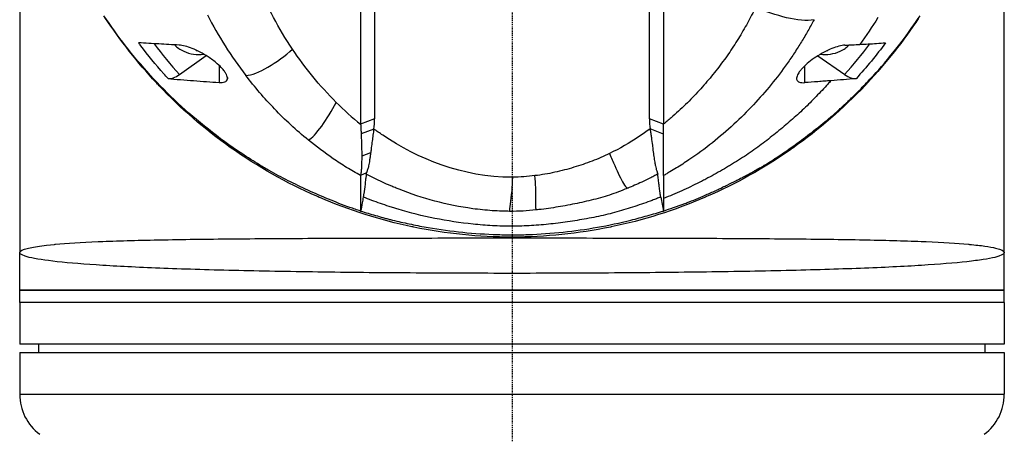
# Model space of a CAD drawing. Header units: millimetres. Extents: x 0 to 4378, y 0 to 2397.
# Tile 240 of 256: x 2192 to 2310, y 1151 to 1201. Entities that reach past the tile are written whole.
import ezdxf

# ---------------------------------------------------------------- set-up
doc = ezdxf.new("R2010")
doc.units = ezdxf.units.MM
doc.header["$LTSCALE"] = 0.2
doc.linetypes.add('CENTER2', pattern=[1.125, 0.75, -0.125, 0.125, -0.125])
doc.layers.add('02_Center Line', color=1, linetype='CENTER2')

# ---------------------------------------------------------------- blocks, each defined once
blk = doc.blocks.new('A$C4b696719')
for p, q in [((-59, 736.1), (-59, 672.9)), ((59, 672.9), (59, 736.1)), ((-18.14, 722.51), (-18.14, 688.3)), ((16.47, 688.95), (16.47, 723.15)), ((18.15, 722.51), (18.14, 688.3)), ((-39.85, 694.27), (-36.65, 696.53)), ((-37.86, 697.14), (-37.86, 697.19)), ((36.66, 696.52), (39.87, 694.26)), ((37.86, 697.18), (37.86, 697.14)), ((-35.1, 695.35), (-35.1, 693.3)), ((35.1, 693.29), (35.1, 695.32)), ((-34.11, 693.9), (-34.11, 693.74)), ((38.35, 689.14), (38.35, 689.14)), ((-16.47, 688.93), (-18.14, 688.3)), ((18.14, 688.3), (16.47, 688.95)), ((18.14, 687.1), (18.14, 688.3)), ((-16.55, 687.72), (-18.08, 687.13)), ((18.14, 687.1), (16.55, 687.73)), ((18.14, 682.13), (18.14, 687.1)), ((-33, 684.98), (-33, 684.98)), ((-16.94, 684.88), (-18.01, 684.45)), ((-17.44, 682.47), (-18.15, 682.14)), ((-25.9, 680.81), (-25.9, 680.81)), ((-17.76, 680.01), (-17.76, 680.01)), ((13.81, 680.63), (13.81, 680.63)), ((18.15, 680.14), (18.15, 680.14)), ((-13.76, 676.4), (-13.76, 676.4)), ((13.76, 676.4), (13.76, 676.4)), ((-59, 668.4), (-59, 672.9)), ((59, 668.4), (59, 672.9)), ((-59, 668.4), (59, 668.4)), ((59, 668.4), (-59, 668.4)), ((-59, 666.9), (-59, 668.4)), ((59, 666.9), (59, 668.4)), ((59, 666.9), (-59, 666.9)), ((59, 666.9), (-59, 666.9)), ((-59, 666.9), (-59, 661.9)), ((59, 666.9), (59, 661.9)), ((59, 661.9), (-59, 661.9)), ((-59, 660.9), (59, 660.9)), ((-59, 660.9), (-59, 655.9)), ((-56.7, 660.9), (-56.71, 661.9)), ((56.7, 660.9), (56.71, 661.9)), ((59, 660.9), (59, 655.9)), ((-59, 655.9), (59, 655.9))]:
    blk.add_line(p, q)
for centre, radius, start, end in [((-37.5, 701.18), 4.52, 246.0014, 277.3096), ((37.5, 701.18), 4.52, 263.0331, 293.9986), ((0, 736.1), 59, 315.782, 315.7832), ((0, 736.1), 59, 252.4519, 252.4521), ((0, 736.1), 59, 287.911, 287.9111), ((-53, 655.9), 6, 180, 233.1301), ((53, 655.9), 6, 306.8699, 0)]:
    blk.add_arc(centre, radius, start, end)
for centre, major_axis, ratio, start_param, end_param in [((28.28, 731.4), (67.39, 24), 0.819109, 3.252927, 3.398786), ((-19.39, 715.47), (-24.66, 32.29), 0.721475, 1.562316, 1.680182), ((-37.5, 699.12), (3.45, 0), 0.707107, 3.704223, 4.150483), ((37.5, 699.12), (3.45, 0), 0.707107, 5.274295, 5.714593), ((27.81, 710.51), (19.47, 27.21), 0.585794, 4.525933, 4.669517), ((-37.5, 700.16), (4.28, 0), 0.707107, 4.627603, 4.655268), ((37.5, 700.16), (4.28, 0), 0.707107, 4.77722, 4.797175), ((-39.85, 696.4), (-1.8, -2.47), 0.494925, 0.295552, 0.971451), ((39.86, 696.39), (-1.8, 2.47), 0.494906, 2.170146, 2.847507), ((169.4, 970.58), (184.4, 284.56), 0.329505, 3.072186, 3.106934), ((-28.13, 689.07), (11.64, -0.78), 0.815749, 6.222816, 6.350482), ((32.26, 688.85), (-15.78, 0), 0.707125, 6.274079, 6.383524), ((-7.5, 764.03), (-10.36, 81.92), 0.526516, 3.075729, 3.077525)]:
    blk.add_ellipse(centre, major_axis=major_axis, ratio=ratio, start_param=start_param, end_param=end_param)
for points, knots in [([(-16.47, 723.16), (-16.47, 717.45), (-16.47, 711.75), (-16.47, 700.34), (-16.47, 694.64), (-16.47, 688.93)], [0.000001, 0.000001, 0.000001, 0.000001, 2.419796, 2.419796, 4.839592, 4.839592, 4.839592, 4.839592]), ([(-26.3, 697.3), (-27.97, 699.8), (-29.34, 702.39), (-30.43, 705.03), (-31.53, 707.68), (-32.34, 710.38), (-32.9, 713.11)], [0, 0, 0, 0, 0.5000002, 0.5000002, 0.5000002, 0.9999945, 0.9999945, 0.9999945, 0.9999945]), ([(29.2, 702.33), (29.05, 702.01), (28.89, 701.69), (28.72, 701.38), (28.56, 701.06), (28.39, 700.75), (28.22, 700.43), (28.04, 700.12), (27.87, 699.81), (27.68, 699.5), (27.5, 699.19), (27.32, 698.88), (27.13, 698.57), (26.75, 697.95), (26.35, 697.34), (25.93, 696.73), (25.51, 696.13), (25.07, 695.53), (24.61, 694.94), (24.15, 694.35), (23.68, 693.77), (23.18, 693.19), (22.68, 692.62), (22.17, 692.05), (21.63, 691.5), (21.09, 690.94), (20.54, 690.4), (19.95, 689.86), (19.66, 689.6), (19.37, 689.33), (19.07, 689.07), (18.92, 688.94), (18.76, 688.81), (18.61, 688.68), (18.53, 688.62), (18.46, 688.56), (18.38, 688.49), (18.3, 688.43), (18.22, 688.36), (18.14, 688.3)], [0, 0, 0, 0, 0.0625, 0.0625, 0.0625, 0.125, 0.125, 0.125, 0.1875, 0.1875, 0.1875, 0.25, 0.25, 0.25, 0.375, 0.375, 0.375, 0.5, 0.5, 0.5, 0.625, 0.625, 0.625, 0.75, 0.75, 0.75, 0.875, 0.875, 0.875, 0.9375, 0.9375, 0.9375, 0.96875, 0.96875, 0.96875, 0.984375, 0.984375, 0.984375, 1, 1, 1, 1]), ([(-18.15, 677.88), (-18.37, 677.95), (-18.59, 678.03), (-18.81, 678.11), (-18.91, 678.14), (-19.02, 678.18), (-19.13, 678.22), (-19.24, 678.26), (-19.35, 678.29), (-19.45, 678.33), (-19.89, 678.49), (-20.31, 678.64), (-20.74, 678.81), (-21.58, 679.13), (-22.42, 679.48), (-23.24, 679.84), (-24.06, 680.2), (-24.86, 680.57), (-25.65, 680.95), (-26.45, 681.33), (-27.22, 681.72), (-27.98, 682.12), (-28.37, 682.33), (-28.74, 682.54), (-29.12, 682.75), (-29.3, 682.85), (-29.49, 682.96), (-29.67, 683.07), (-29.86, 683.18), (-30.04, 683.29), (-30.22, 683.4), (-30.95, 683.85), (-31.67, 684.3), (-32.37, 684.77), (-33.77, 685.7), (-35.11, 686.68), (-36.39, 687.69), (-38.95, 689.72), (-41.27, 691.9), (-43.35, 694.19), (-44.39, 695.33), (-45.38, 696.5), (-46.3, 697.69), (-47.23, 698.88), (-48.1, 700.1), (-48.92, 701.32)], [0, 0, 0, 0, 0.015625, 0.015625, 0.015625, 0.023438, 0.023438, 0.023438, 0.03125, 0.03125, 0.03125, 0.0625, 0.0625, 0.0625, 0.125, 0.125, 0.125, 0.1875, 0.1875, 0.1875, 0.25, 0.25, 0.25, 0.28125, 0.28125, 0.28125, 0.296875, 0.296875, 0.296875, 0.3125, 0.3125, 0.3125, 0.375, 0.375, 0.375, 0.5, 0.5, 0.5, 0.75, 0.75, 0.75, 0.875, 0.875, 0.875, 1, 1, 1, 1]), ([(48.73, 701.04), (46.9, 698.26), (44.86, 695.67), (42.6, 693.25), (42.51, 693.16), (42.42, 693.06), (42.33, 692.96), (39.71, 690.2), (36.77, 687.65), (33.65, 685.44), (33.55, 685.37), (33.46, 685.3), (33.36, 685.23), (30.2, 683.03), (26.85, 681.15), (23.31, 679.61), (23.23, 679.58), (23.16, 679.55), (23.08, 679.51), (19.49, 677.97), (15.7, 676.77), (11.89, 675.98), (11.85, 675.97), (11.82, 675.97), (11.79, 675.96), (7.94, 675.17), (4.03, 674.76), (0.05, 674.76), (0.02, 674.76), (0, 674.76), (-0.03, 674.76), (-3.98, 674.76), (-7.89, 675.16), (-11.75, 675.95), (-11.83, 675.97), (-11.91, 675.98), (-11.99, 676), (-15.79, 676.8), (-19.51, 677.98), (-23.04, 679.49), (-23.15, 679.54), (-23.27, 679.6), (-23.39, 679.65), (-27.01, 681.23), (-30.5, 683.2), (-33.76, 685.52), (-36.86, 687.72), (-39.7, 690.19), (-42.29, 692.92), (-42.41, 693.05), (-42.54, 693.18), (-42.66, 693.31), (-44.9, 695.72), (-46.96, 698.35), (-48.78, 701.11)], [0.1952757, 0.1952757, 0.1952757, 0.1952757, 0.2478794, 0.2478794, 0.2478794, 0.25, 0.25, 0.25, 0.3106171, 0.3106171, 0.3106171, 0.3125, 0.3125, 0.3125, 0.3737034, 0.3737034, 0.3737034, 0.375, 0.375, 0.375, 0.4369794, 0.4369794, 0.4369794, 0.4375, 0.4375, 0.4375, 0.5, 0.5, 0.5, 0.5003876, 0.5003876, 0.5003876, 0.5625, 0.5625, 0.5625, 0.5637682, 0.5637682, 0.5637682, 0.625, 0.625, 0.625, 0.6270506, 0.6270506, 0.6270506, 0.6901228, 0.6901228, 0.6901228, 0.75, 0.75, 0.75, 0.7528673, 0.7528673, 0.7528673, 0.8051833, 0.8051833, 0.8051833, 0.8051833]), ([(18.15, 677.89), (18.92, 678.15), (19.78, 678.44), (20.73, 678.8), (20.83, 678.84), (20.9, 678.86), (20.98, 678.9), (21.67, 679.16), (22.42, 679.46), (23.23, 679.81), (23.27, 679.83), (23.35, 679.87), (23.4, 679.89), (23.65, 680), (23.8, 680.06), (23.84, 680.08), (23.85, 680.09), (23.92, 680.12), (23.96, 680.13), (24.18, 680.23), (24.35, 680.31), (24.45, 680.36), (24.54, 680.4), (24.68, 680.46), (24.84, 680.54), (24.9, 680.57), (24.98, 680.61), (25.05, 680.64), (25.32, 680.77), (25.52, 680.87), (25.65, 680.93), (25.67, 680.94), (25.73, 680.97), (25.77, 680.99), (26.16, 681.18), (26.51, 681.36), (26.82, 681.52), (26.95, 681.58), (27.14, 681.68), (27.4, 681.81), (27.41, 681.81), (27.41, 681.81), (27.41, 681.82), (27.59, 681.91), (27.77, 682), (27.98, 682.11), (27.98, 682.11), (27.99, 682.12), (27.99, 682.12), (28.11, 682.18), (28.3, 682.28), (28.55, 682.42), (28.8, 682.55), (28.98, 682.66), (29.11, 682.73), (29.12, 682.73), (29.12, 682.74), (29.13, 682.74), (29.31, 682.84), (29.49, 682.94), (29.67, 683.05), (29.85, 683.15), (30.04, 683.26), (30.22, 683.37), (30.23, 683.37), (30.23, 683.38), (30.24, 683.38), (30.47, 683.52), (30.65, 683.63), (30.76, 683.7), (30.97, 683.82), (31.15, 683.94), (31.3, 684.04), (31.31, 684.04), (31.32, 684.05), (31.32, 684.05), (31.41, 684.11), (31.58, 684.22), (31.84, 684.39), (32.07, 684.54), (32.24, 684.66), (32.37, 684.75), (33.12, 685.26), (33.8, 685.74), (34.42, 686.19), (34.42, 686.2), (34.42, 686.2), (34.43, 686.2), (35.11, 686.7), (35.76, 687.2), (36.39, 687.69), (36.39, 687.69), (36.39, 687.69), (36.39, 687.69), (36.53, 687.8), (36.69, 687.92), (36.87, 688.07), (37.03, 688.2), (37.18, 688.32), (37.34, 688.45), (37.47, 688.56), (37.62, 688.68), (37.76, 688.79), (37.94, 688.95), (38.11, 689.09), (38.27, 689.23), (38.53, 689.45), (38.83, 689.71), (39.17, 690.02), (39.17, 690.02), (39.17, 690.02), (39.17, 690.02), (39.24, 690.08), (39.39, 690.22), (39.62, 690.43), (39.8, 690.59), (39.94, 690.73), (40.05, 690.83), (40.16, 690.93), (40.3, 691.06), (40.45, 691.21), (40.46, 691.22), (40.47, 691.23), (40.48, 691.23), (40.52, 691.28), (40.6, 691.35), (40.7, 691.45), (40.77, 691.52), (40.84, 691.58), (40.91, 691.65), (40.98, 691.72), (41.05, 691.79), (41.12, 691.86), (41.17, 691.91), (41.24, 691.98), (41.33, 692.07), (41.47, 692.21), (41.61, 692.35), (41.75, 692.48), (41.79, 692.53), (41.81, 692.54), (41.84, 692.58), (42.2, 692.95), (42.72, 693.48), (43.35, 694.18), (43.38, 694.21), (43.38, 694.21), (43.39, 694.22), (44.05, 694.94), (45.06, 696.09), (46.31, 697.69), (47.51, 699.24), (48.35, 700.47), (48.92, 701.32)], [0, 0, 0, 0, 0.0623366, 0.0623366, 0.0623366, 0.069186, 0.069186, 0.069186, 0.1248987, 0.1248987, 0.1248987, 0.1276542, 0.1276542, 0.1276542, 0.1403453, 0.1403453, 0.1403453, 0.1427178, 0.1427178, 0.1427178, 0.1561864, 0.1561864, 0.1561864, 0.1672576, 0.1672576, 0.1672576, 0.171875, 0.171875, 0.171875, 0.1874825, 0.1874825, 0.1874825, 0.190473, 0.190473, 0.190473, 0.21875, 0.21875, 0.21875, 0.234375, 0.234375, 0.234375, 0.2346346, 0.2346346, 0.2346346, 0.25, 0.25, 0.25, 0.2505104, 0.2505104, 0.2505104, 0.265625, 0.265625, 0.265625, 0.28125, 0.28125, 0.28125, 0.2816748, 0.2816748, 0.2816748, 0.296875, 0.296875, 0.296875, 0.3125, 0.3125, 0.3125, 0.3129087, 0.3129087, 0.3129087, 0.328125, 0.328125, 0.328125, 0.34375, 0.34375, 0.34375, 0.3447035, 0.3447035, 0.3447035, 0.359375, 0.359375, 0.359375, 0.375, 0.375, 0.375, 0.4372165, 0.4372165, 0.4372165, 0.4375, 0.4375, 0.4375, 0.4997509, 0.4997509, 0.4997509, 0.5, 0.5, 0.5, 0.515625, 0.515625, 0.515625, 0.5311639, 0.5311639, 0.5311639, 0.5443126, 0.5443126, 0.5443126, 0.5625, 0.5625, 0.5625, 0.5937393, 0.5937393, 0.5937393, 0.5937885, 0.5937885, 0.5937885, 0.609375, 0.609375, 0.609375, 0.6248752, 0.6248752, 0.6248752, 0.6396815, 0.6396815, 0.6396815, 0.640625, 0.640625, 0.640625, 0.6484375, 0.6484375, 0.6484375, 0.6561389, 0.6561389, 0.6561389, 0.6640625, 0.6640625, 0.6640625, 0.671875, 0.671875, 0.671875, 0.6873906, 0.6873906, 0.6873906, 0.6922368, 0.6922368, 0.6922368, 0.7499231, 0.7499231, 0.7499231, 0.7521711, 0.7521711, 0.7521711, 0.875, 0.875, 0.875, 0.9999941, 0.9999941, 0.9999941, 0.9999941]), ([(36.2, 700.84), (35.96, 700.39), (35.72, 699.95), (35.47, 699.51), (35.21, 699.06), (34.95, 698.62), (34.68, 698.19), (34.42, 697.75), (34.14, 697.31), (33.85, 696.88), (33.57, 696.45), (33.28, 696.02), (32.97, 695.59), (32.37, 694.73), (31.73, 693.89), (31.06, 693.06), (30.38, 692.24), (29.67, 691.42), (28.93, 690.63), (28.18, 689.83), (27.4, 689.05), (26.58, 688.29), (25.76, 687.53), (24.91, 686.79), (24.01, 686.08), (23.12, 685.36), (22.18, 684.67), (21.2, 684.02), (20.71, 683.69), (20.21, 683.36), (19.7, 683.05), (19.45, 682.89), (19.19, 682.74), (18.93, 682.59), (18.8, 682.51), (18.67, 682.43), (18.54, 682.36), (18.41, 682.28), (18.28, 682.21), (18.14, 682.13)], [-1, -1, -1, -1, -0.9375, -0.9375, -0.9375, -0.875, -0.875, -0.875, -0.8125, -0.8125, -0.8125, -0.75, -0.75, -0.75, -0.625, -0.625, -0.625, -0.5, -0.5, -0.5, -0.375, -0.375, -0.375, -0.25, -0.25, -0.25, -0.125, -0.125, -0.125, -0.0625, -0.0625, -0.0625, -0.03125, -0.03125, -0.03125, -0.015625, -0.015625, -0.015625, 0, 0, 0, 0]), ([(-41.21, 693.77), (-41.39, 693.96), (-41.56, 694.16), (-41.73, 694.35), (-42.71, 695.45), (-43.62, 696.58), (-44.49, 697.72), (-44.58, 697.84), (-44.67, 697.95), (-44.75, 698.07)], [0, 0, 0, 0, 0.000971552, 0.000971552, 0.000971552, 0.006478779, 0.006478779, 0.006478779, 0.007034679, 0.007034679, 0.007034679, 0.007034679]), ([(-39.9, 697.79), (-40.72, 697.83), (-41.51, 697.88), (-43.12, 697.97), (-43.95, 698.02), (-44.75, 698.07)], [0.000001, 0.000001, 0.000001, 0.000001, 0.4349359, 0.4349359, 0.8581097, 0.8581097, 0.8581097, 0.8581097]), ([(-36.41, 696.38), (-36.73, 696.59), (-37.05, 696.78), (-37.69, 697.12), (-38.01, 697.26), (-38.62, 697.51), (-38.9, 697.6), (-39.44, 697.73), (-39.68, 697.78), (-39.9, 697.79)], [-0.4713906, -0.4713906, -0.4713906, -0.4713906, -0.3552717, -0.3552717, -0.2348479, -0.2348479, -0.1171972, -0.1171972, 0, 0, 0, 0]), ([(39.9, 697.78), (39.68, 697.77), (39.44, 697.72), (38.91, 697.59), (38.63, 697.5), (38.04, 697.26), (37.74, 697.12), (37.09, 696.78), (36.75, 696.58), (36.41, 696.36)], [0.00011, 0.00011, 0.00011, 0.00011, 0.1180311, 0.1180311, 0.2332387, 0.2332387, 0.3490113, 0.3490113, 0.4724101, 0.4724101, 0.4724101, 0.4724101]), ([(39.9, 697.78), (40.28, 697.8), (40.48, 697.81), (41.1, 697.84), (41.39, 697.86), (41.69, 697.88)], [0.0000319, 0.0000319, 0.0000319, 0.0000319, 0.2008235, 0.2008235, 0.3913286, 0.3913286, 0.3913286, 0.3913286]), ([(41.69, 697.88), (42.36, 697.91), (43.03, 697.95), (44.05, 698.02), (44.41, 698.04), (44.77, 698.06)], [0, 0, 0, 0, 0.00356562, 0.00356562, 0.005486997, 0.005486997, 0.005486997, 0.005486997]), ([(-34.11, 693.74), (-34.09, 693.81), (-34.1, 693.89), (-34.14, 694.06), (-34.17, 694.15), (-34.26, 694.35), (-34.32, 694.45), (-34.48, 694.69), (-34.58, 694.81), (-34.88, 695.15), (-35.09, 695.35), (-35.49, 695.71), (-35.68, 695.86), (-36.05, 696.13), (-36.23, 696.26), (-36.41, 696.38)], [0.000001, 0.000001, 0.000001, 0.000001, 0.0601566, 0.0601566, 0.1139936, 0.1139936, 0.1696633, 0.1696633, 0.2316702, 0.2316702, 0.3255714, 0.3255714, 0.3976261, 0.3976261, 0.463731, 0.463731, 0.463731, 0.463731]), ([(-21.07, 690.92), (-22.07, 691.92), (-23.01, 692.96), (-23.88, 694.03), (-24.75, 695.1), (-25.55, 696.19), (-26.3, 697.3)], [0, 0, 0, 0, 0.5, 0.5, 0.5, 1, 1, 1, 1]), ([(36.41, 696.36), (36.13, 696.17), (35.84, 695.96), (35.32, 695.54), (35.09, 695.32), (34.78, 695), (34.68, 694.89), (34.54, 694.72), (34.48, 694.64), (34.38, 694.49), (34.33, 694.42), (34.23, 694.25), (34.19, 694.16), (34.09, 693.89), (34.09, 693.74), (34.18, 693.49), (34.29, 693.4), (34.61, 693.28), (34.83, 693.27), (35.1, 693.29)], [0.000001, 0.000001, 0.000001, 0.000001, 0.1035884, 0.1035884, 0.2035837, 0.2035837, 0.2520361, 0.2520361, 0.2880963, 0.2880963, 0.3254409, 0.3254409, 0.3800709, 0.3800709, 0.492551, 0.492551, 0.6188921, 0.6188921, 0.7607853, 0.7607853, 0.7607853, 0.7607853]), ([(-24.4, 686.39), (-25.86, 687.57), (-27.2, 688.83), (-28.45, 690.13), (-29.69, 691.42), (-30.84, 692.77), (-31.89, 694.15)], [-1, -1, -1, -1, -0.5, -0.5, -0.5, 0, 0, 0, 0]), ([(-41.21, 693.77), (-40.36, 693.7), (-39.15, 693.61), (-37.09, 693.45), (-36.11, 693.38), (-35.1, 693.3)], [0.000001, 0.000001, 0.000001, 0.000001, 0.4628328, 0.4628328, 0.9589294, 0.9589294, 0.9589294, 0.9589294]), ([(-35.1, 693.3), (-34.82, 693.28), (-34.59, 693.3), (-34.23, 693.45), (-34.13, 693.57), (-34.11, 693.74)], [-0.2620253, -0.2620253, -0.2620253, -0.2620253, -0.1363366, -0.1363366, 0, 0, 0, 0]), ([(38.22, 693.52), (38.1, 693.39), (37.98, 693.25), (37.63, 692.87), (37.4, 692.61), (36.93, 692.11), (36.69, 691.87), (36.21, 691.37), (35.97, 691.12), (35.48, 690.64), (35.23, 690.39), (34.73, 689.92), (34.47, 689.68), (33.95, 689.21), (33.68, 688.98), (32.88, 688.28), (32.34, 687.82), (31.23, 686.91), (30.67, 686.47), (29.81, 685.81), (29.52, 685.59), (28.92, 685.16), (28.62, 684.95), (28.01, 684.54), (27.7, 684.34), (27.07, 683.94), (26.76, 683.74), (26.28, 683.45), (26.11, 683.35), (25.79, 683.16), (25.63, 683.06), (25.14, 682.78), (24.81, 682.59), (24.15, 682.21), (23.82, 682.03), (23.31, 681.76), (23.14, 681.67), (22.79, 681.49), (22.62, 681.4), (21.76, 680.97), (21.05, 680.64), (19.62, 679.99), (18.89, 679.68), (18.14, 679.39), (18.14, 679.39), (18.14, 679.39)], [0.2959037, 0.2959037, 0.2959037, 0.2959037, 0.3125032, 0.3125032, 0.343753, 0.343753, 0.3750029, 0.3750029, 0.4062527, 0.4062527, 0.4375026, 0.4375026, 0.4687524, 0.4687524, 0.5000022, 0.5000022, 0.5625019, 0.5625019, 0.6250016, 0.6250016, 0.6562515, 0.6562515, 0.6875013, 0.6875013, 0.7187512, 0.7187512, 0.750001, 0.750001, 0.7656259, 0.7656259, 0.7812508, 0.7812508, 0.8125007, 0.8125007, 0.8437505, 0.8437505, 0.8593754, 0.8593754, 0.8750004, 0.8750004, 0.9375001, 0.9375001, 1, 1, 1.0000039, 1.0000039, 1.0000039, 1.0000039]), ([(38.22, 693.52), (37.96, 693.5), (37.7, 693.48), (37.15, 693.44), (37, 693.43), (36.11, 693.36), (35.62, 693.33), (35.1, 693.29)], [0, 0, 0, 0, 0.1402931, 0.1402931, 0.2923644, 0.2923644, 0.5388741, 0.5388741, 0.5388741, 0.5388741]), ([(41.23, 693.76), (40.66, 693.71), (40.23, 693.68), (39.23, 693.6), (38.72, 693.56), (38.22, 693.52)], [0.000001, 0.000001, 0.000001, 0.000001, 0.3109651, 0.3109651, 0.616915, 0.616915, 0.616915, 0.616915]), ([(-18.14, 688.3), (-18.13, 688.09), (-18.12, 687.9), (-18.1, 687.51), (-18.09, 687.32), (-18.08, 687.13)], [-0.1726595, -0.1726595, -0.1726595, -0.1726595, -0.0863353, -0.0863353, 0, 0, 0, 0]), ([(-18.08, 687.13), (-18.07, 686.89), (-18.06, 686.65), (-18.05, 686.18), (-18.04, 685.95), (-18.03, 685.5), (-18.02, 685.28), (-18.01, 684.86), (-18.01, 684.65), (-18.01, 684.45)], [-0.4459231, -0.4459231, -0.4459231, -0.4459231, -0.3352187, -0.3352187, -0.2236271, -0.2236271, -0.1112915, -0.1112915, -0.0000001, -0.0000001, -0.0000001, -0.0000001]), ([(-16.55, 687.72), (-16.59, 687.49), (-16.63, 687.23), (-16.66, 687), (-16.7, 686.76), (-16.73, 686.52), (-16.76, 686.28), (-16.77, 686.16), (-16.79, 686.04), (-16.81, 685.89), (-16.83, 685.73), (-16.84, 685.62), (-16.86, 685.51), (-16.88, 685.3), (-16.91, 685.1), (-16.93, 684.93), (-16.93, 684.91), (-16.94, 684.9), (-16.94, 684.88)], [0, 0, 0, 0, 0.25, 0.25, 0.25, 0.5, 0.5, 0.5, 0.625, 0.625, 0.625, 0.75, 0.75, 0.75, 0.979805, 0.979805, 0.979805, 1, 1, 1, 1]), ([(0, 681.93), (-5.91, 681.92), (-11.29, 684.17), (-15.85, 687.23), (-16.2, 687.47), (-16.55, 687.72)], [-0.999449, -0.999449, -0.999449, -0.999449, -0.875, -0.875, -0.8643709, -0.8643709, -0.8643709, -0.8643709]), ([(16.55, 687.73), (16.11, 687.41), (15.65, 687.09), (15.18, 686.78), (14.08, 686.06), (12.91, 685.38), (11.68, 684.78)], [0, 0, 0, 0, 0.2973571, 0.2973571, 0.2973571, 1, 1, 1, 1]), ([(16.55, 687.73), (16.58, 687.55), (16.61, 687.38), (16.66, 687.04), (16.68, 686.88), (16.75, 686.39), (16.79, 686.07), (16.85, 685.57), (16.87, 685.37), (16.93, 684.92), (16.96, 684.67), (17.03, 684.19), (17.06, 683.97), (17.13, 683.59), (17.16, 683.44), (17.21, 683.19), (17.23, 683.09), (17.3, 682.85), (17.34, 682.72), (17.4, 682.54), (17.42, 682.5), (17.44, 682.43), (17.45, 682.4), (17.46, 682.36), (17.47, 682.34), (17.47, 682.32)], [-1.203255, -1.203255, -1.203255, -1.203255, -1.119213, -1.119213, -1.03516, -1.03516, -0.867071, -0.867071, -0.754483, -0.754483, -0.604818, -0.604818, -0.45471, -0.45471, -0.341996, -0.341996, -0.257278, -0.257278, -0.131444, -0.131444, -0.06122, -0.06122, -0.027638, -0.027638, 0, 0, 0, 0]), ([(-18.15, 682.14), (-18.43, 682.3), (-18.71, 682.46), (-18.99, 682.62), (-19.27, 682.79), (-19.54, 682.95), (-19.82, 683.12), (-20.36, 683.46), (-20.89, 683.8), (-21.42, 684.16), (-22.46, 684.87), (-23.45, 685.62), (-24.4, 686.39)], [-1, -1, -1, -1, -0.875, -0.875, -0.875, -0.75, -0.75, -0.75, -0.5, -0.5, -0.5, 0, 0, 0, 0]), ([(-18.01, 684.45), (-18.01, 683.95), (-18.02, 683.55), (-18.04, 683.24), (-18.04, 683.19), (-18.04, 683.15), (-18.04, 683.1), (-18.05, 682.9), (-18.07, 682.71), (-18.09, 682.55), (-18.11, 682.4), (-18.13, 682.26), (-18.15, 682.14)], [-1, -1, -1, -1, -0.5653341, -0.5653341, -0.5653341, -0.5, -0.5, -0.5, -0.25, -0.25, -0.25, 0, 0, 0, 0]), ([(-16.94, 684.88), (-16.96, 684.74), (-16.98, 684.59), (-17.02, 684.31), (-17.04, 684.18), (-17.07, 683.96), (-17.08, 683.87), (-17.11, 683.68), (-17.13, 683.57), (-17.17, 683.36), (-17.19, 683.25), (-17.25, 683.01), (-17.3, 682.89), (-17.36, 682.71), (-17.38, 682.66), (-17.4, 682.59), (-17.41, 682.56), (-17.42, 682.53), (-17.42, 682.52), (-17.43, 682.5), (-17.43, 682.5), (-17.43, 682.48), (-17.44, 682.48), (-17.44, 682.47)], [-0.453956, -0.453956, -0.453956, -0.453956, -0.392403, -0.392403, -0.3312092, -0.3312092, -0.2908556, -0.2908556, -0.2363639, -0.2363639, -0.1747691, -0.1747691, -0.0852752, -0.0852752, -0.0422849, -0.0422849, -0.0211821, -0.0211821, -0.0107189, -0.0107189, -0.005508, -0.005508, -0.0000641, -0.0000641, -0.0000641, -0.0000641]), ([(11.68, 684.78), (11.01, 684.44), (10.31, 684.15), (9.6, 683.88), (8.88, 683.61), (8.15, 683.35), (7.4, 683.13), (7.04, 683.01), (6.67, 682.91), (6.29, 682.81)], [0, 0, 0, 0, 0.40122, 0.40122, 0.40122, 0.80244, 0.80244, 0.80244, 1, 1, 1, 1]), ([(11.68, 684.78), (11.92, 684.26), (12.12, 683.78), (12.32, 683.34), (12.51, 682.9), (12.69, 682.49), (12.86, 682.13), (13.03, 681.77), (13.2, 681.44), (13.36, 681.18), (13.52, 680.91), (13.68, 680.71), (13.84, 680.61)], [-1, -1, -1, -1, -0.7474254, -0.7474254, -0.7474254, -0.4948509, -0.4948509, -0.4948509, -0.2475037, -0.2475037, -0.2475037, -0.0000005, -0.0000005, -0.0000005, -0.0000005]), ([(-18.15, 682.14), (-18.15, 682.11), (-18.15, 682.08), (-18.15, 682.05), (-18.15, 682.02), (-18.15, 682), (-18.15, 681.97), (-18.15, 681.91), (-18.15, 681.86), (-18.15, 681.81), (-18.15, 681.7), (-18.15, 681.6), (-18.15, 681.5), (-18.15, 681.3), (-18.15, 681.1), (-18.15, 680.9), (-18.15, 680.51), (-18.15, 680.14), (-18.15, 679.78), (-18.14, 679.1), (-18.14, 678.48), (-18.15, 677.88)], [0, 0, 0, 0, 0.015912, 0.015912, 0.015912, 0.031824, 0.031824, 0.031824, 0.0636481, 0.0636481, 0.0636481, 0.1272961, 0.1272961, 0.1272961, 0.2545922, 0.2545922, 0.2545922, 0.5091845, 0.5091845, 0.5091845, 1, 1, 1, 1]), ([(-17.46, 682.31), (-17.46, 682.28), (-17.47, 682.25), (-17.47, 682.23), (-17.47, 682.19), (-17.48, 682.16), (-17.48, 682.13), (-17.49, 682.07), (-17.5, 682.01), (-17.51, 681.96), (-17.52, 681.87), (-17.53, 681.79), (-17.54, 681.7), (-17.57, 681.5), (-17.59, 681.3), (-17.61, 681.1), (-17.66, 680.7), (-17.72, 680.32), (-17.77, 679.95), (-17.79, 679.82), (-17.81, 679.69), (-17.83, 679.56)], [0.0001769, 0.0001769, 0.0001769, 0.0001769, 0.0162371, 0.0162371, 0.0162371, 0.0361879, 0.0361879, 0.0361879, 0.0694334, 0.0694334, 0.0694334, 0.1219026, 0.1219026, 0.1219026, 0.2459449, 0.2459449, 0.2459449, 0.4994162, 0.4994162, 0.4994162, 0.5904254, 0.5904254, 0.5904254, 0.5904254]), ([(-17.46, 682.31), (-17.46, 682.34), (-17.46, 682.36), (-17.45, 682.42), (-17.44, 682.45), (-17.44, 682.47)], [-0.06661413, -0.06661413, -0.06661413, -0.06661413, -0.03088018, -0.03088018, -0.00000734, -0.00000734, -0.00000734, -0.00000734]), ([(-0.28, 677.85), (-0.58, 677.85), (-0.89, 677.86), (-1.19, 677.87), (-1.58, 677.88), (-1.97, 677.9), (-2.37, 677.93), (-3.15, 677.98), (-3.93, 678.06), (-4.7, 678.17), (-6.25, 678.38), (-7.77, 678.69), (-9.24, 679.08), (-10.71, 679.47), (-12.14, 679.95), (-13.51, 680.49), (-13.68, 680.56), (-13.85, 680.63), (-14.02, 680.7), (-14.11, 680.73), (-14.19, 680.77), (-14.28, 680.8), (-14.36, 680.84), (-14.45, 680.87), (-14.53, 680.91), (-14.87, 681.05), (-15.2, 681.2), (-15.53, 681.35), (-16.19, 681.66), (-16.83, 681.98), (-17.46, 682.31)], [0, 0, 0, 0, 0.0488509, 0.0488509, 0.0488509, 0.1122608, 0.1122608, 0.1122608, 0.2390807, 0.2390807, 0.2390807, 0.4927204, 0.4927204, 0.4927204, 0.7463601, 0.7463601, 0.7463601, 0.7780651, 0.7780651, 0.7780651, 0.7939176, 0.7939176, 0.7939176, 0.80977, 0.80977, 0.80977, 0.87318, 0.87318, 0.87318, 1, 1, 1, 1]), ([(6.29, 682.81), (5.91, 682.71), (5.51, 682.61), (5.12, 682.53), (4.35, 682.36), (3.56, 682.22), (2.75, 682.13)], [0, 0, 0, 0, 0.336695, 0.336695, 0.336695, 1, 1, 1, 1]), ([(2.91, 678.02), (2.88, 678.12), (2.86, 678.32), (2.86, 678.58), (2.85, 678.84), (2.86, 679.16), (2.85, 679.51), (2.85, 679.87), (2.85, 680.28), (2.84, 680.71), (2.83, 681.15), (2.8, 681.62), (2.75, 682.13)], [-1, -1, -1, -1, -0.7648209, -0.7648209, -0.7648209, -0.522161, -0.522161, -0.522161, -0.2658598, -0.2658598, -0.2658598, 0, 0, 0, 0]), ([(17.47, 682.32), (17.31, 682.23), (17.15, 682.15), (16.99, 682.07), (16.83, 681.99), (16.67, 681.9), (16.51, 681.82), (16.19, 681.66), (15.87, 681.51), (15.54, 681.35), (14.98, 681.1), (14.41, 680.85), (13.84, 680.61)], [0.0001164, 0.0001164, 0.0001164, 0.0001164, 0.1355013, 0.1355013, 0.1355013, 0.2710026, 0.2710026, 0.2710026, 0.5420052, 0.5420052, 0.5420052, 0.9999997, 0.9999997, 0.9999997, 0.9999997]), ([(17.83, 679.56), (17.81, 679.71), (17.78, 679.86), (17.75, 680.07), (17.74, 680.12), (17.71, 680.39), (17.68, 680.6), (17.64, 680.88), (17.63, 680.95), (17.6, 681.22), (17.57, 681.43), (17.53, 681.76), (17.52, 681.86), (17.5, 682.03), (17.49, 682.09), (17.48, 682.17), (17.48, 682.2), (17.47, 682.27), (17.47, 682.3), (17.47, 682.32)], [0, 0, 0, 0, 0.24312, 0.24312, 0.321559, 0.321559, 0.630915, 0.630915, 0.718605, 0.718605, 1.003785, 1.003785, 1.146394, 1.146394, 1.212501, 1.212501, 1.244085, 1.244085, 1.287354, 1.287354, 1.287354, 1.287354]), ([(18.14, 682.13), (18.14, 682.13), (18.14, 681.59), (18.14, 680.68), (18.14, 680.42), (18.14, 680.13), (18.14, 679.82), (18.14, 679.76), (18.14, 679.71), (18.14, 679.66), (18.14, 679.57), (18.14, 679.48), (18.14, 679.39)], [0, 0, 0, 0, 0.3888128, 0.3888128, 0.3888128, 0.5, 0.5, 0.5, 0.538629, 0.538629, 0.538629, 0.6047884, 0.6047884, 0.6047884, 0.6047884]), ([(13.84, 680.61), (13.73, 680.57), (13.63, 680.53), (13.52, 680.49), (12.84, 680.21), (12.14, 679.95), (11.42, 679.72), (10.71, 679.49), (9.97, 679.29), (9.22, 679.12), (8.48, 678.94), (7.72, 678.78), (6.96, 678.64), (6.58, 678.56), (6.2, 678.49), (5.82, 678.43), (5.44, 678.36), (5.06, 678.3), (4.67, 678.24), (4.29, 678.19), (3.9, 678.13), (3.51, 678.09), (3.31, 678.06), (3.11, 678.04), (2.91, 678.02)], [0, 0, 0, 0, 0.031548, 0.031548, 0.031548, 0.235084, 0.235084, 0.235084, 0.438619, 0.438619, 0.438619, 0.642155, 0.642155, 0.642155, 0.743923, 0.743923, 0.743923, 0.845691, 0.845691, 0.845691, 0.947459, 0.947459, 0.947459, 1, 1, 1, 1]), ([(-17.83, 679.56), (-17.87, 679.32), (-17.91, 679.09), (-17.95, 678.86), (-18.01, 678.53), (-18.08, 678.2), (-18.14, 677.89)], [0.5904254, 0.5904254, 0.5904254, 0.5904254, 0.7579392, 0.7579392, 0.7579392, 1, 1, 1, 1]), ([(17.83, 679.56), (17.66, 679.5), (17.49, 679.43), (17.15, 679.3), (16.98, 679.23), (16.46, 679.04), (16.12, 678.92), (15.07, 678.55), (14.36, 678.32), (12.93, 677.89), (12.21, 677.68), (10.73, 677.32), (9.98, 677.16), (8.48, 676.87), (7.72, 676.75), (6.57, 676.58), (6.19, 676.52), (5.42, 676.42), (5.04, 676.38), (4.27, 676.29), (3.88, 676.26), (3.11, 676.19), (2.72, 676.16), (1.55, 676.09), (0.77, 676.07), (-0.4, 676.07), (-0.79, 676.07), (-1.57, 676.09), (-1.96, 676.11), (-3.13, 676.17), (-3.9, 676.23), (-6.22, 676.47), (-7.74, 676.7), (-10.74, 677.3), (-12.21, 677.67), (-13.83, 678.15), (-14, 678.21), (-14.27, 678.29), (-14.36, 678.32), (-14.54, 678.38), (-14.63, 678.41), (-15.07, 678.55), (-15.42, 678.67), (-16.46, 679.04), (-17.15, 679.29), (-17.83, 679.56)], [0, 0, 0, 0, 0.015625, 0.015625, 0.03125, 0.03125, 0.0625, 0.0625, 0.125, 0.125, 0.1875, 0.1875, 0.25, 0.25, 0.3125, 0.3125, 0.34375, 0.34375, 0.375, 0.375, 0.40625, 0.40625, 0.4375, 0.4375, 0.5, 0.5, 0.53125, 0.53125, 0.5624999, 0.5624999, 0.6249999, 0.6249999, 0.7499999, 0.7499999, 0.8749999, 0.8749999, 0.8906249, 0.8906249, 0.8984374, 0.8984374, 0.9062499, 0.9062499, 0.9374999, 0.9374999, 0.9999999, 0.9999999, 0.9999999, 0.9999999]), ([(18.14, 679.39), (18.14, 679.34), (18.15, 679.28), (18.15, 679.23), (18.15, 679.14), (18.15, 679.05), (18.15, 678.96), (18.15, 678.94), (18.14, 678.85), (18.14, 678.69), (18.14, 678.43), (18.15, 678.19), (18.15, 677.94), (18.15, 677.92), (18.15, 677.91), (18.15, 677.89)], [0.6047884, 0.6047884, 0.6047884, 0.6047884, 0.6428571, 0.6428571, 0.6428571, 0.7142857, 0.7142857, 0.7142857, 0.7857143, 0.7857143, 0.7857143, 0.9857763, 0.9857763, 0.9857763, 1, 1, 1, 1]), ([(-18.15, 677.88), (-18.15, 677.88), (-18.15, 677.88), (-18.14, 677.89), (-18.14, 677.89), (-18.14, 677.89)], [0.0000000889, 0.0000000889, 0.0000000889, 0.0000000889, 0.0002019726, 0.0002019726, 0.0002833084, 0.0002833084, 0.0002833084, 0.0002833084]), ([(-18.14, 677.89), (-17.55, 677.71), (-16.96, 677.53), (-16.36, 677.36), (-16.06, 677.27), (-15.76, 677.19), (-15.46, 677.11), (-15.31, 677.06), (-15.16, 677.02), (-15.01, 676.98), (-14.94, 676.96), (-14.86, 676.94), (-14.78, 676.92), (-14.71, 676.9), (-14.63, 676.88), (-14.56, 676.86)], [-1, -1, -1, -1, -0.5, -0.5, -0.5, -0.25, -0.25, -0.25, -0.125, -0.125, -0.125, -0.0625, -0.0625, -0.0625, 0, 0, 0, 0]), ([(1.94, 675.06), (4.73, 675.16), (7.52, 675.46), (10.23, 675.94), (11.59, 676.18), (12.93, 676.47), (14.25, 676.8), (14.91, 676.96), (15.57, 677.14), (16.21, 677.32), (16.54, 677.42), (16.86, 677.51), (17.18, 677.61), (17.34, 677.66), (17.5, 677.71), (17.66, 677.76), (17.74, 677.78), (17.82, 677.81), (17.9, 677.83), (17.98, 677.85), (18.06, 677.87), (18.14, 677.89)], [-1, -1, -1, -1, -0.5, -0.5, -0.5, -0.25, -0.25, -0.25, -0.125, -0.125, -0.125, -0.0625, -0.0625, -0.0625, -0.03125, -0.03125, -0.03125, -0.015625, -0.015625, -0.015625, -0.0000001, -0.0000001, -0.0000001, -0.0000001]), ([(18.14, 677.89), (18.14, 677.89), (18.15, 677.89), (18.15, 677.89), (18.15, 677.89), (18.15, 677.89)], [0, 0, 0, 0, 0.000915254, 0.000915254, 0.002270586, 0.002270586, 0.002270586, 0.002270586]), ([(-14.56, 676.86), (-14.23, 676.78), (-13.9, 676.7), (-13.57, 676.62), (-13.23, 676.54), (-12.9, 676.47), (-12.56, 676.4), (-11.9, 676.25), (-11.22, 676.12), (-10.54, 675.99), (-9.19, 675.75), (-7.82, 675.55), (-6.43, 675.4), (-5.05, 675.24), (-3.66, 675.14), (-2.26, 675.08), (-1.56, 675.05), (-0.86, 675.04), (-0.16, 675.03), (0.54, 675.03), (1.24, 675.04), (1.94, 675.06)], [-1, -1, -1, -1, -0.9375, -0.9375, -0.9375, -0.875, -0.875, -0.875, -0.75, -0.75, -0.75, -0.5, -0.5, -0.5, -0.25, -0.25, -0.25, -0.125, -0.125, -0.125, 0, 0, 0, 0]), ([(-59, 672.9), (-59, 673.28), (-57.58, 673.63), (-54.81, 673.89), (-54.78, 673.89), (-54.75, 673.9), (-54.72, 673.9), (-53.34, 674.03), (-51.62, 674.13), (-49.59, 674.22), (-49.53, 674.22), (-49.48, 674.22), (-49.42, 674.23), (-47.37, 674.31), (-45.03, 674.38), (-42.41, 674.43), (-42.34, 674.43), (-42.27, 674.43), (-42.2, 674.43), (-39.55, 674.49), (-36.59, 674.52), (-33.46, 674.55), (-33.38, 674.55), (-33.31, 674.55), (-33.23, 674.56), (-30.06, 674.58), (-26.7, 674.6), (-23.15, 674.62), (-23.09, 674.62), (-23.04, 674.62), (-22.98, 674.62), (-21.21, 674.63), (-19.39, 674.63), (-17.55, 674.64), (-15.66, 674.64), (-13.74, 674.65), (-11.81, 674.65), (-11.79, 674.65), (-11.77, 674.65), (-11.75, 674.65), (-7.93, 674.65), (-4.04, 674.66), (-0.08, 674.66), (-0.05, 674.66), (-0.03, 674.66), (0, 674.66), (4.01, 674.66), (7.97, 674.65), (11.88, 674.65), (15.68, 674.64), (19.37, 674.63), (22.9, 674.62), (23, 674.62), (23.1, 674.62), (23.2, 674.62), (25.01, 674.61), (26.77, 674.6), (28.5, 674.59), (30.1, 674.58), (31.68, 674.57), (33.19, 674.56), (33.31, 674.55), (33.43, 674.55), (33.54, 674.55), (36.65, 674.52), (39.51, 674.49), (42.12, 674.44), (42.23, 674.43), (42.34, 674.43), (42.44, 674.43), (45.03, 674.38), (47.38, 674.31), (49.4, 674.23), (49.48, 674.22), (49.56, 674.22), (49.64, 674.22), (51.63, 674.13), (53.32, 674.03), (54.69, 673.9), (54.73, 673.9), (54.78, 673.89), (54.83, 673.89), (55.52, 673.82), (56.14, 673.75), (56.66, 673.68), (57.18, 673.6), (57.62, 673.52), (57.96, 673.43), (58.66, 673.26), (59, 673.09), (59, 672.9)], [0, 0, 0, 0, 0.123722, 0.123722, 0.123722, 0.125, 0.125, 0.125, 0.185856, 0.185856, 0.185856, 0.1875, 0.1875, 0.1875, 0.248307, 0.248307, 0.248307, 0.25, 0.25, 0.25, 0.311031, 0.311031, 0.311031, 0.3125, 0.3125, 0.3125, 0.374024, 0.374024, 0.374024, 0.375, 0.375, 0.375, 0.405578, 0.405578, 0.405578, 0.437167, 0.437167, 0.437167, 0.4375, 0.4375, 0.4375, 0.5, 0.5, 0.5, 0.500409, 0.500409, 0.500409, 0.563613, 0.563613, 0.563613, 0.625, 0.625, 0.625, 0.626773, 0.626773, 0.626773, 0.658295, 0.658295, 0.658295, 0.6875, 0.6875, 0.6875, 0.689747, 0.689747, 0.689747, 0.75, 0.75, 0.75, 0.752488, 0.752488, 0.752488, 0.8125, 0.8125, 0.8125, 0.814922, 0.814922, 0.814922, 0.875, 0.875, 0.875, 0.87706, 0.87706, 0.87706, 0.907872, 0.907872, 0.907872, 0.93849, 0.93849, 0.93849, 1, 1, 1, 1]), ([(59, 672.9), (59, 672.71), (58.62, 672.52), (57.87, 672.33), (57.5, 672.24), (57.03, 672.15), (56.47, 672.06), (55.91, 671.98), (55.25, 671.89), (54.51, 671.81), (53.04, 671.65), (51.23, 671.5), (49.09, 671.36), (46.95, 671.23), (44.47, 671.11), (41.75, 671.01), (39.03, 670.9), (36.06, 670.82), (32.84, 670.74), (31.23, 670.7), (29.55, 670.67), (27.85, 670.64), (26.15, 670.61), (24.41, 670.58), (22.64, 670.56), (19.09, 670.51), (15.38, 670.47), (11.57, 670.45), (7.75, 670.43), (3.9, 670.41), (0, 670.41), (-3.9, 670.41), (-7.73, 670.43), (-11.5, 670.45), (-13.38, 670.46), (-15.25, 670.48), (-17.1, 670.49), (-18.96, 670.51), (-20.8, 670.53), (-22.59, 670.56), (-26.16, 670.6), (-29.55, 670.66), (-32.75, 670.74), (-35.96, 670.81), (-38.99, 670.9), (-41.71, 671.01), (-44.43, 671.11), (-46.88, 671.23), (-49.03, 671.36), (-51.19, 671.5), (-53.02, 671.65), (-54.49, 671.81), (-55.97, 671.97), (-57.09, 672.15), (-57.85, 672.33), (-58.61, 672.52), (-59, 672.71), (-59, 672.9)], [0, 0, 0, 0, 0.0625, 0.0625, 0.0625, 0.093761, 0.093761, 0.093761, 0.125, 0.125, 0.125, 0.1875, 0.1875, 0.1875, 0.25, 0.25, 0.25, 0.3125, 0.3125, 0.3125, 0.343762, 0.343762, 0.343762, 0.375, 0.375, 0.375, 0.437505, 0.437505, 0.437505, 0.5, 0.5, 0.5, 0.562494, 0.562494, 0.562494, 0.593742, 0.593742, 0.593742, 0.62499, 0.62499, 0.62499, 0.687486, 0.687486, 0.687486, 0.749983, 0.749983, 0.749983, 0.812483, 0.812483, 0.812483, 0.874986, 0.874986, 0.874986, 0.9375, 0.9375, 0.9375, 1, 1, 1, 1])]:
    blk.add_open_spline(points, degree=3, knots=knots)
for points in [[(36.2, 700.84), (34.44, 700.45), (31.52, 701.36), (29.2, 702.33)], [(43.84, 701.09), (43.16, 700), (42.45, 698.93), (41.69, 697.88)], [(44.77, 698.06), (43.68, 696.59), (42.5, 695.16), (41.23, 693.76)], [(-31.89, 694.15), (-30.52, 694.2), (-28.08, 695.72), (-26.3, 697.3)], [(-24.4, 686.39), (-23.57, 686.83), (-22.1, 688.95), (-21.07, 690.92)], [(2.75, 682.13), (1.87, 682.02), (0.98, 681.95), (0.08, 681.93)], [(0, 680.32), (0.05, 680.83), (0.08, 681.38), (0.08, 681.93)], [(-0.28, 677.85), (-0.29, 678.09), (-0.11, 679.1), (0, 680.32)], [(13.98, 680.67), (13.98, 680.67), (13.99, 680.68), (13.99, 680.68)], [(17.83, 679.56), (17.92, 678.98), (18.03, 678.43), (18.14, 677.89)], [(2.91, 678.02), (1.85, 677.91), (0.79, 677.84), (-0.28, 677.85)]]:
    blk.add_open_spline(points, degree=3)
at = {"layer": '02_Center Line'}
blk.add_line((0, 1425.31), (0, -16.53), dxfattribs=at)

msp = doc.modelspace()

# ---------------------------------------------------------------- block references
msp.add_blockref('A$C4b696719', (2251.163, 499.915))

doc.saveas('drawing.dxf')
